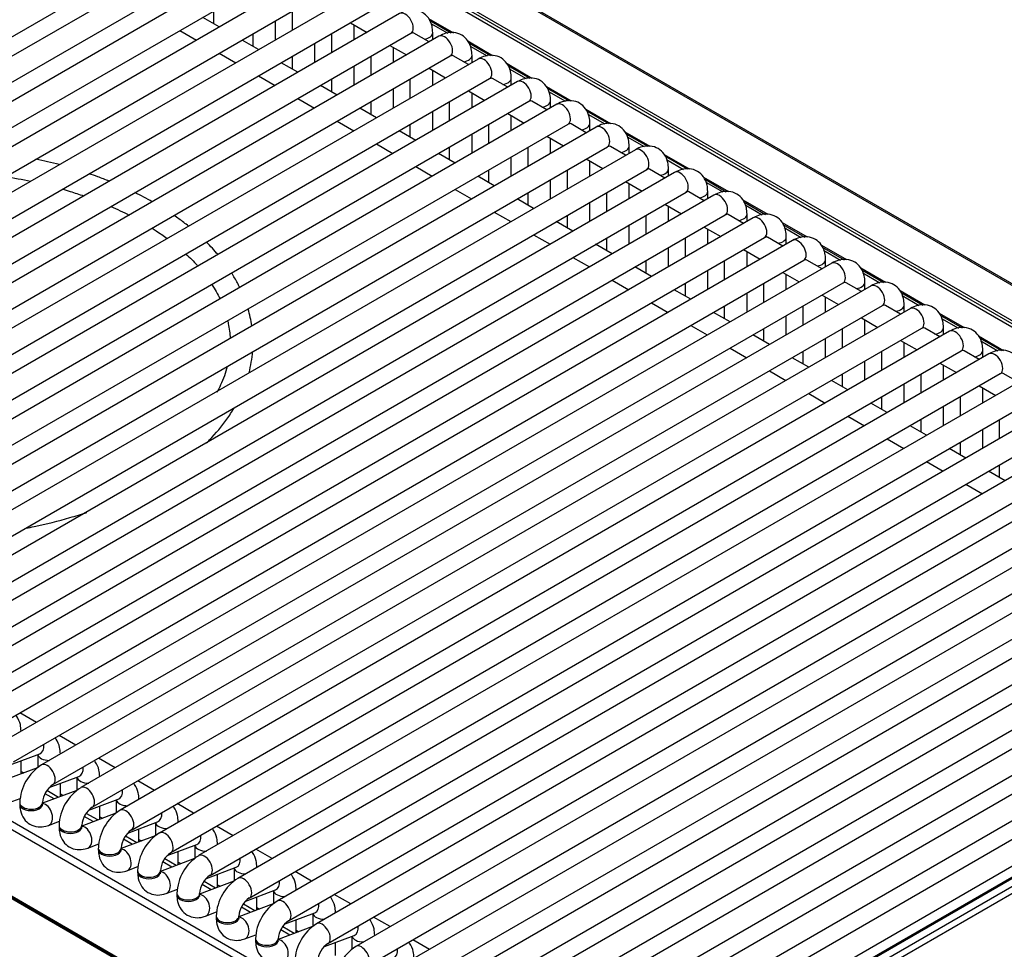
# Model space of a CAD drawing. Header units: millimetres. Extents: x 25 to 270, y 0 to 188.
# Tile 22 of 34: x 221 to 232, y 88 to 98. Entities that reach past the tile are written whole.
import ezdxf

# ---------------------------------------------------------------- set-up
doc = ezdxf.new("R2010")
doc.units = ezdxf.units.MM
doc.layers.add('134.124_BW4_CTM_', color=7, linetype='Continuous')
doc.layers.add('Standard', color=7, linetype='Continuous')

# ---------------------------------------------------------------- blocks, each defined once
blk = doc.blocks.new('SE')
at = {"layer": '134.124_BW4_CTM_', "color": 7, "linetype": 'Continuous'}
for p, q in [((9.001, 22.955), (29.007, 11.405)), ((9.011, 22.933), (29.018, 11.382)), ((10.56, 21.65), (29.316, 10.821)), ((10.58, 21.606), (29.317, 10.788)), ((29.318, 10.747), (17.645, 17.487)), ((9.23, 11.228), (18.352, 16.494)), ((18.659, 16.461), (9.538, 11.195)), ((9.663, 10.978), (18.784, 16.245)), ((19.091, 16.212), (9.97, 10.945)), ((10.095, 10.729), (19.216, 15.995)), ((19.523, 15.962), (10.402, 10.696)), ((10.527, 10.479), (19.648, 15.746)), ((19.955, 15.713), (10.834, 10.446)), ((10.959, 10.23), (20.08, 15.496)), ((18.341, 15.49), (18.341, 15.353)), ((19.206, 15.49), (19.206, 15.28)), ((20.387, 15.463), (11.266, 10.197)), ((18.405, 15.317), (18.223, 15.422)), ((19.023, 15.175), (19.023, 15.385)), ((20.706, 15.411), (20.979, 15.253)), ((20.715, 15.391), (20.956, 15.251)), ((17.973, 15.277), (18.155, 15.172)), ((19.848, 15.362), (20.03, 15.257)), ((19.888, 15.175), (19.888, 15.339)), ((20.73, 15.356), (20.917, 15.248)), ((11.391, 9.98), (20.512, 15.247)), ((20.819, 15.214), (11.698, 9.948)), ((18.837, 15.067), (18.655, 15.172)), ((18.773, 15.241), (18.773, 15.104)), ((19.638, 15.241), (19.638, 15.03)), ((20.712, 15.152), (20.545, 15.249)), ((20.752, 15.175), (20.752, 15.253)), ((21.138, 15.162), (21.411, 15.004)), ((19.456, 14.925), (19.456, 15.136)), ((20.28, 15.113), (20.462, 15.008)), ((20.32, 14.925), (20.32, 15.09)), ((21.147, 15.141), (21.388, 15.002)), ((21.162, 15.106), (21.349, 14.999)), ((22.607, 2.012), (0.05, 15.035)), ((0.051, 15.025), (22.608, 2.002)), ((0.061, 15.007), (22.618, 1.984)), ((11.823, 9.731), (20.944, 14.997)), ((21.251, 14.964), (12.13, 9.698)), ((18.405, 15.028), (18.587, 14.923)), ((19.206, 14.991), (19.206, 14.854)), ((20.07, 14.991), (20.07, 14.781)), ((21.144, 14.903), (20.977, 14.999)), ((21.184, 14.925), (21.184, 15.004)), ((19.269, 14.818), (19.087, 14.923)), ((19.888, 14.676), (19.888, 14.886)), ((20.712, 14.863), (20.894, 14.758)), ((20.752, 14.676), (20.752, 14.841)), ((21.57, 14.913), (21.843, 14.755)), ((21.579, 14.892), (21.82, 14.752)), ((21.594, 14.857), (21.781, 14.749)), ((12.255, 9.482), (21.376, 14.748)), ((18.837, 14.778), (19.019, 14.673)), ((19.638, 14.742), (19.638, 14.605)), ((20.502, 14.742), (20.502, 14.532)), ((21.576, 14.653), (21.409, 14.75)), ((21.616, 14.676), (21.616, 14.754)), ((21.684, 14.715), (12.562, 9.449)), ((19.701, 14.568), (19.519, 14.673)), ((20.32, 14.426), (20.32, 14.637)), ((22.002, 14.663), (22.275, 14.505)), ((22.011, 14.642), (22.252, 14.503)), ((19.269, 14.529), (19.451, 14.424)), ((21.144, 14.614), (21.326, 14.509)), ((21.184, 14.426), (21.184, 14.591)), ((22.026, 14.608), (22.213, 14.5)), ((12.687, 9.232), (21.809, 14.499)), ((22.116, 14.466), (12.994, 9.199)), ((20.133, 14.319), (19.951, 14.424)), ((20.07, 14.492), (20.07, 14.355)), ((20.934, 14.492), (20.934, 14.282)), ((22.008, 14.404), (21.841, 14.5)), ((22.048, 14.426), (22.048, 14.505)), ((22.434, 14.414), (22.708, 14.256)), ((20.752, 14.177), (20.752, 14.387)), ((21.576, 14.364), (21.758, 14.259)), ((21.616, 14.177), (21.616, 14.342)), ((22.443, 14.393), (22.684, 14.254)), ((22.458, 14.358), (22.645, 14.25)), ((13.119, 8.983), (22.241, 14.249)), ((22.548, 14.216), (13.426, 8.95)), ((19.701, 14.28), (19.883, 14.174)), ((20.502, 14.243), (20.502, 14.106)), ((21.366, 14.243), (21.366, 14.033)), ((22.44, 14.154), (22.273, 14.251)), ((22.48, 14.177), (22.48, 14.255)), ((20.565, 14.069), (20.383, 14.174)), ((21.184, 13.928), (21.184, 14.138)), ((22.008, 14.115), (22.19, 14.01)), ((22.048, 13.928), (22.048, 14.092)), ((22.866, 14.164), (23.14, 14.006)), ((22.875, 14.143), (23.116, 14.004)), ((22.89, 14.109), (23.077, 14.001)), ((13.551, 8.733), (22.673, 14)), ((22.98, 13.967), (13.858, 8.7)), ((20.133, 14.03), (20.315, 13.925)), ((20.934, 13.993), (20.934, 13.857)), ((21.798, 13.993), (21.798, 13.783)), ((22.872, 13.905), (22.705, 14.001)), ((22.912, 13.928), (22.912, 14.006)), ((20.997, 13.82), (20.815, 13.925)), ((21.616, 13.678), (21.616, 13.888)), ((22.44, 13.866), (22.622, 13.761)), ((23.298, 13.915), (23.572, 13.757)), ((23.307, 13.894), (23.548, 13.755)), ((23.322, 13.859), (23.509, 13.751)), ((13.983, 8.484), (23.105, 13.75)), ((20.565, 13.781), (20.747, 13.676)), ((22.48, 13.678), (22.48, 13.843)), ((23.304, 13.655), (23.137, 13.752)), ((23.344, 13.678), (23.344, 13.756)), ((23.412, 13.717), (14.29, 8.451)), ((21.429, 13.57), (21.247, 13.676)), ((21.366, 13.744), (21.366, 13.607)), ((22.23, 13.744), (22.23, 13.534)), ((23.73, 13.665), (24.004, 13.507)), ((23.739, 13.645), (23.98, 13.505)), ((22.048, 13.429), (22.048, 13.639)), ((22.872, 13.616), (23.054, 13.511)), ((22.912, 13.429), (22.912, 13.593)), ((23.754, 13.61), (23.941, 13.502)), ((14.415, 8.234), (23.537, 13.501)), ((23.844, 13.468), (14.722, 8.201)), ((20.997, 13.531), (21.179, 13.426)), ((21.861, 13.321), (21.679, 13.426)), ((21.798, 13.495), (21.798, 13.358)), ((22.662, 13.495), (22.662, 13.284)), ((23.737, 13.406), (23.569, 13.502)), ((23.776, 13.429), (23.776, 13.507)), ((22.48, 13.179), (22.48, 13.389)), ((23.304, 13.367), (23.487, 13.262)), ((23.344, 13.179), (23.344, 13.344)), ((24.162, 13.416), (24.436, 13.258)), ((24.171, 13.395), (24.412, 13.256)), ((24.186, 13.36), (24.373, 13.252)), ((14.847, 7.985), (23.969, 13.251)), ((24.276, 13.218), (15.154, 7.952)), ((21.429, 13.282), (21.611, 13.177)), ((22.23, 13.245), (22.23, 13.108)), ((23.094, 13.245), (23.094, 13.035)), ((24.169, 13.157), (24.001, 13.253)), ((24.208, 13.179), (24.208, 13.258)), ((22.293, 13.072), (22.111, 13.177)), ((22.912, 12.93), (22.912, 13.14)), ((23.737, 13.117), (23.919, 13.012)), ((24.594, 13.167), (24.868, 13.008)), ((24.603, 13.146), (24.844, 13.006)), ((24.618, 13.111), (24.805, 13.003)), ((15.279, 7.736), (24.401, 13.002)), ((21.861, 13.032), (22.043, 12.927)), ((22.662, 12.996), (22.662, 12.859)), ((23.526, 12.996), (23.526, 12.786)), ((23.776, 12.93), (23.776, 13.095)), ((24.601, 12.907), (24.433, 13.004)), ((24.64, 12.93), (24.64, 13.008)), ((24.708, 12.969), (15.586, 7.703)), ((22.725, 12.822), (22.543, 12.927)), ((23.344, 12.68), (23.344, 12.891)), ((25.026, 12.917), (25.3, 12.759)), ((25.035, 12.896), (25.276, 12.757)), ((22.293, 12.783), (22.475, 12.678)), ((24.169, 12.868), (24.351, 12.763)), ((24.208, 12.68), (24.208, 12.845)), ((25.05, 12.861), (25.237, 12.754)), ((15.711, 7.486), (24.833, 12.752)), ((25.14, 12.72), (16.018, 7.453)), ((23.157, 12.573), (22.975, 12.678)), ((23.094, 12.746), (23.094, 12.609)), ((23.958, 12.746), (23.958, 12.536)), ((25.033, 12.658), (24.865, 12.754)), ((25.072, 12.68), (25.072, 12.759)), ((25.458, 12.668), (25.732, 12.51)), ((23.776, 12.431), (23.776, 12.641)), ((24.601, 12.618), (24.783, 12.513)), ((24.64, 12.431), (24.64, 12.596)), ((25.467, 12.647), (25.708, 12.508)), ((25.483, 12.612), (25.669, 12.504)), ((16.143, 7.237), (25.265, 12.503)), ((25.572, 12.47), (16.45, 7.204)), ((22.725, 12.533), (22.907, 12.428)), ((23.526, 12.497), (23.526, 12.36)), ((24.39, 12.497), (24.39, 12.287)), ((25.465, 12.408), (25.297, 12.505)), ((25.504, 12.431), (25.504, 12.509)), ((23.589, 12.323), (23.407, 12.428)), ((24.208, 12.182), (24.208, 12.392)), ((25.033, 12.369), (25.215, 12.264)), ((25.072, 12.182), (25.072, 12.346)), ((25.89, 12.418), (26.164, 12.26)), ((25.899, 12.397), (26.14, 12.258)), ((25.915, 12.363), (26.101, 12.255)), ((16.575, 6.987), (25.697, 12.254)), ((23.157, 12.284), (23.339, 12.179)), ((23.958, 12.247), (23.958, 12.11)), ((24.822, 12.247), (24.822, 12.037)), ((25.897, 12.159), (25.73, 12.255)), ((25.936, 12.182), (25.936, 12.26)), ((26.004, 12.221), (16.882, 6.954)), ((24.021, 12.074), (23.839, 12.179)), ((24.64, 11.932), (24.64, 12.142)), ((26.322, 12.169), (26.596, 12.011)), ((26.331, 12.148), (26.573, 12.009)), ((23.589, 12.035), (23.771, 11.93)), ((25.465, 12.12), (25.647, 12.014)), ((25.504, 11.932), (25.504, 12.097)), ((26.347, 12.113), (26.533, 12.005)), ((17.007, 6.738), (26.129, 12.004)), ((26.436, 11.971), (17.314, 6.705)), ((24.454, 11.824), (24.271, 11.93)), ((24.39, 11.998), (24.39, 11.861)), ((25.254, 11.998), (25.254, 11.788)), ((26.329, 11.909), (26.162, 12.006)), ((26.368, 11.932), (26.368, 12.01)), ((26.754, 11.919), (27.028, 11.761)), ((25.072, 11.683), (25.072, 11.893)), ((25.897, 11.87), (26.079, 11.765)), ((25.936, 11.683), (25.936, 11.847)), ((26.763, 11.899), (27.005, 11.759)), ((26.779, 11.864), (26.966, 11.756)), ((17.439, 6.488), (26.561, 11.755)), ((26.868, 11.722), (17.746, 6.455)), ((24.021, 11.785), (24.204, 11.68)), ((24.822, 11.749), (24.822, 11.612)), ((25.686, 11.749), (25.686, 11.538)), ((26.761, 11.66), (26.594, 11.756)), ((26.8, 11.683), (26.8, 11.761)), ((24.886, 11.575), (24.704, 11.68)), ((25.504, 11.433), (25.504, 11.643)), ((26.329, 11.621), (26.511, 11.516)), ((26.368, 11.433), (26.368, 11.598)), ((17.871, 6.239), (26.993, 11.505)), ((24.454, 11.536), (24.636, 11.431)), ((25.254, 11.499), (25.254, 11.362)), ((26.118, 11.499), (26.118, 11.289)), ((27.193, 11.41), (27.026, 11.507)), ((27.3, 11.472), (18.178, 6.206)), ((25.318, 11.326), (25.136, 11.431)), ((25.936, 11.184), (25.936, 11.394)), ((26.761, 11.371), (26.943, 11.266)), ((24.886, 11.286), (25.068, 11.181)), ((26.8, 11.184), (26.8, 11.348)), ((18.303, 5.989), (27.425, 11.256)), ((27.732, 11.223), (18.61, 5.956)), ((25.75, 11.076), (25.568, 11.181)), ((25.686, 11.25), (25.686, 11.113)), ((26.55, 11.25), (26.55, 11.039)), ((26.368, 10.934), (26.368, 11.145)), ((18.735, 5.74), (27.857, 11.006)), ((28.164, 10.973), (19.042, 5.707)), ((25.318, 11.037), (25.5, 10.932)), ((26.118, 11), (26.118, 10.863)), ((26.982, 11), (26.982, 10.79)), ((26.182, 10.827), (26, 10.932)), ((26.8, 10.685), (26.8, 10.895)), ((19.167, 5.491), (28.289, 10.757)), ((28.596, 10.724), (19.475, 5.458)), ((25.75, 10.787), (25.932, 10.682)), ((26.55, 10.751), (26.55, 10.614)), ((26.614, 10.577), (26.432, 10.682)), ((19.6, 5.241), (28.721, 10.508)), ((26.182, 10.538), (26.364, 10.433)), ((29.028, 10.475), (19.907, 5.208)), ((27.046, 10.328), (26.864, 10.433)), ((26.982, 10.501), (26.982, 10.364)), ((26.614, 10.289), (26.796, 10.183)), ((20.032, 4.992), (29.153, 10.258)), ((29.334, 10.152), (20.339, 4.959)), ((20.464, 4.742), (29.342, 9.868)), ((29.347, 9.661), (20.771, 4.709)), ((20.896, 4.493), (29.355, 9.377)), ((29.36, 9.17), (21.203, 4.46)), ((21.328, 4.243), (29.368, 8.885)), ((29.373, 8.678), (21.635, 4.21)), ((21.76, 3.994), (29.292, 8.343)), ((29.385, 8.186), (22.067, 3.961)), ((13.597, 8.043), (22.428, 2.944)), ((22.384, 2.876), (13.552, 7.975)), ((22.192, 3.744), (29.51, 7.97)), ((29.817, 7.937), (22.499, 3.712)), ((16.395, 7.671), (16.213, 7.776)), ((22.624, 3.495), (29.942, 7.72)), ((16.225, 7.573), (16.225, 7.575)), ((16.827, 7.421), (16.645, 7.527)), ((29.831, 7.534), (22.863, 3.511)), ((29.856, 7.532), (22.888, 3.509)), ((22.96, 3.467), (29.928, 7.49)), ((29.963, 7.429), (22.995, 3.406)), ((16.104, 7.204), (16.43, 7.325)), ((16.408, 7.317), (16.408, 7.173)), ((16.658, 7.323), (16.658, 7.326)), ((17.259, 7.172), (17.077, 7.277)), ((16.405, 7.172), (16.029, 7.031)), ((16.225, 7.105), (16.225, 7.249)), ((16.225, 7.133), (16.255, 7.116)), ((16.536, 6.954), (16.862, 7.076)), ((16.84, 7.067), (16.84, 6.924)), ((17.09, 7.074), (17.09, 7.076)), ((16.658, 6.855), (16.658, 6.999)), ((17.691, 6.923), (17.509, 7.028)), ((16.094, 6.789), (16.215, 6.834)), ((16.837, 6.923), (16.461, 6.782)), ((16.588, 6.829), (16.489, 6.886)), ((16.636, 6.847), (16.51, 6.921)), ((16.658, 6.884), (16.688, 6.867)), ((16.969, 6.705), (17.294, 6.826)), ((17.522, 6.825), (17.522, 6.827)), ((16.211, 6.789), (16.211, 6.773)), ((16.461, 6.773), (16.461, 6.789)), ((17.09, 6.606), (17.09, 6.75)), ((17.272, 6.818), (17.272, 6.675)), ((18.123, 6.673), (17.941, 6.778)), ((17.269, 6.673), (16.893, 6.532)), ((17.02, 6.58), (16.921, 6.637)), ((17.068, 6.598), (16.942, 6.671)), ((17.09, 6.634), (17.12, 6.617)), ((16.526, 6.539), (16.647, 6.585)), ((16.643, 6.54), (16.643, 6.523)), ((16.893, 6.523), (16.893, 6.54)), ((17.401, 6.455), (17.726, 6.577)), ((17.522, 6.356), (17.522, 6.5)), ((17.704, 6.568), (17.704, 6.425)), ((17.954, 6.575), (17.954, 6.577)), ((18.556, 6.424), (18.373, 6.529)), ((17.701, 6.424), (17.325, 6.283)), ((17.5, 6.348), (17.374, 6.422)), ((16.958, 6.29), (17.079, 6.335)), ((17.075, 6.29), (17.075, 6.274)), ((17.325, 6.274), (17.325, 6.29)), ((17.452, 6.33), (17.353, 6.387)), ((17.522, 6.385), (17.552, 6.368)), ((17.833, 6.206), (18.158, 6.327)), ((18.136, 6.319), (18.136, 6.176)), ((18.386, 6.326), (18.386, 6.328)), ((18.134, 6.174), (17.757, 6.033)), ((17.932, 6.099), (17.806, 6.172)), ((17.954, 6.107), (17.954, 6.251)), ((18.988, 6.174), (18.806, 6.279)), ((17.39, 6.04), (17.511, 6.086)), ((17.884, 6.081), (17.785, 6.138)), ((17.954, 6.136), (17.984, 6.118)), ((18.265, 5.956), (18.59, 6.078)), ((18.568, 6.07), (18.568, 5.926)), ((18.818, 6.076), (18.818, 6.078)), ((17.507, 6.041), (17.507, 6.025)), ((17.757, 6.025), (17.757, 6.041)), ((18.386, 5.858), (18.386, 6.002)), ((19.42, 5.925), (19.238, 6.03)), ((18.566, 5.925), (18.189, 5.784)), ((18.316, 5.831), (18.217, 5.888)), ((18.364, 5.85), (18.238, 5.923)), ((18.386, 5.886), (18.416, 5.869)), ((17.822, 5.791), (17.944, 5.836)), ((17.939, 5.791), (17.939, 5.775)), ((18.189, 5.775), (18.189, 5.791)), ((18.697, 5.707), (19.022, 5.829)), ((18.818, 5.608), (18.818, 5.752)), ((19, 5.82), (19, 5.677)), ((19.25, 5.827), (19.25, 5.829)), ((19.852, 5.675), (19.67, 5.78)), ((18.998, 5.675), (18.621, 5.535)), ((18.748, 5.582), (18.649, 5.639)), ((18.796, 5.6), (18.67, 5.673)), ((18.818, 5.637), (18.848, 5.619)), ((18.254, 5.541), (18.376, 5.587)), ((18.371, 5.542), (18.371, 5.526)), ((18.621, 5.526), (18.621, 5.542)), ((19.129, 5.457), (19.454, 5.579)), ((19.432, 5.571), (19.432, 5.427)), ((19.682, 5.577), (19.682, 5.58)), ((20.284, 5.426), (20.102, 5.531)), ((19.43, 5.426), (19.053, 5.285)), ((19.229, 5.351), (19.102, 5.424)), ((19.25, 5.359), (19.25, 5.503)), ((18.686, 5.292), (18.808, 5.337)), ((19.18, 5.333), (19.081, 5.39)), ((19.25, 5.387), (19.28, 5.37)), ((19.561, 5.208), (19.887, 5.33)), ((19.864, 5.321), (19.864, 5.178)), ((20.114, 5.328), (20.114, 5.33)), ((18.803, 5.293), (18.803, 5.276)), ((19.053, 5.276), (19.053, 5.293)), ((19.682, 5.109), (19.682, 5.253)), ((20.716, 5.176), (20.534, 5.282))]:
    blk.add_line(p, q, dxfattribs=at)
for centre, radius, start, end in [((16.723, 6.77), 0.512, 122.1615, 177.8385), ((16.727, 6.768), 0.267, 124.6247, 175.3753), ((17.155, 6.52), 0.512, 122.1615, 177.8385), ((17.159, 6.518), 0.267, 124.6247, 175.3753), ((17.587, 6.271), 0.512, 122.1615, 177.8385), ((17.591, 6.269), 0.267, 124.6247, 175.3753), ((18.019, 6.022), 0.512, 122.1615, 177.8385), ((18.023, 6.019), 0.267, 124.6247, 175.3753), ((18.451, 5.772), 0.512, 122.1615, 177.8385), ((18.455, 5.77), 0.267, 124.6247, 175.3753), ((18.883, 5.523), 0.512, 122.1615, 177.8385), ((18.887, 5.521), 0.267, 124.6247, 175.3753), ((19.315, 5.273), 0.512, 122.1615, 177.8385), ((19.319, 5.271), 0.267, 124.6247, 175.3753), ((19.747, 5.024), 0.512, 122.1615, 177.8385), ((19.751, 5.022), 0.267, 124.6247, 175.3753), ((20.179, 4.774), 0.512, 122.1615, 177.8385)]:
    blk.add_arc(centre, radius, start, end, dxfattribs=at)
for centre, major_axis, ratio, start_param, end_param in [((20.45, 15.355), (-0.062, 0.108), 0.57735, 3.141593, 6.283185), ((20.627, 15.253), (-0.125, 0), 0.57735, 1.825901, 3.142087), ((20.882, 15.106), (-0.063, 0.108), 0.57735, 3.141593, 6.283185), ((21.059, 15.004), (-0.125, 0), 0.57735, 1.825901, 3.142087), ((21.314, 14.856), (-0.063, 0.108), 0.57735, 3.141593, 6.283185), ((21.491, 14.754), (-0.125, 0), 0.57735, 1.825901, 3.142087), ((21.746, 14.607), (-0.063, 0.108), 0.57735, 3.141593, 6.283185), ((21.923, 14.505), (-0.125, 0), 0.57735, 1.825901, 3.142087), ((22.178, 14.357), (-0.063, 0.108), 0.57735, 3.141593, 6.283185), ((22.355, 14.255), (-0.125, 0), 0.57735, 1.825901, 3.142087), ((22.61, 14.108), (-0.063, 0.108), 0.57735, 3.141593, 6.283185), ((22.787, 14.006), (-0.125, 0), 0.57735, 1.825901, 3.142087), ((23.042, 13.858), (-0.062, 0.108), 0.57735, 3.141593, 6.283185), ((23.219, 13.756), (-0.125, 0), 0.57735, 1.825901, 3.142087), ((23.474, 13.609), (-0.062, 0.108), 0.57735, 3.141593, 6.283185), ((23.651, 13.507), (-0.125, 0), 0.57735, 1.825901, 3.142087), ((23.906, 13.36), (-0.063, 0.108), 0.57735, 3.141593, 6.283185), ((24.083, 13.258), (-0.125, 0), 0.57735, 1.825901, 3.142087), ((24.338, 13.11), (-0.062, 0.108), 0.57735, 3.141593, 6.283185), ((24.515, 13.008), (-0.125, 0), 0.57735, 1.825901, 3.142087), ((24.77, 12.861), (-0.063, 0.108), 0.57735, 3.141593, 6.283185), ((24.947, 12.759), (-0.125, 0), 0.57735, 1.825901, 3.142087), ((25.202, 12.611), (-0.062, 0.108), 0.57735, 3.141593, 6.283185), ((25.379, 12.509), (-0.125, 0), 0.57735, 1.825901, 3.142087), ((25.634, 12.362), (-0.062, 0.108), 0.57735, 3.141593, 6.283185), ((25.811, 12.26), (-0.125, 0), 0.57735, 1.825901, 3.142087), ((26.066, 12.112), (-0.063, 0.108), 0.57735, 3.141593, 6.283185), ((26.243, 12.01), (-0.125, 0), 0.57735, 1.825901, 3.142087), ((26.498, 11.863), (-0.063, 0.108), 0.57735, 3.141593, 6.283185), ((26.675, 11.761), (-0.125, 0), 0.57735, 1.825901, 3.142087), ((26.931, 11.614), (-0.063, 0.108), 0.57735, 3.141593, 6.283185), ((16.1, 7.575), (-0.125, 0), 0.57735, 3.109453, 3.142309), ((16.386, 7.442), (-0.044, 0.117), 0.668835, 3.141593, 4.350833), ((16.533, 7.326), (-0.125, 0), 0.57735, 0.1188, 1.602936), ((16.533, 7.326), (-0.125, 0), 0.57735, 3.109453, 3.142309), ((16.513, 7.095), (0.062, -0.108), 0.57735, 0.009856, 3.141268), ((16.818, 7.193), (-0.044, 0.117), 0.668835, 3.141593, 4.350833), ((16.965, 7.076), (-0.125, 0), 0.57735, 0.1188, 1.602936), ((16.965, 7.076), (-0.125, 0), 0.57735, 3.109453, 3.142309), ((16.945, 6.846), (0.062, -0.108), 0.57735, 0.009856, 3.141268), ((17.251, 6.943), (-0.044, 0.117), 0.668835, 3.141593, 4.350833), ((17.397, 6.827), (-0.125, 0), 0.57735, 3.109453, 3.142309), ((16.336, 6.789), (-0.125, 0), 0.57735, 0.000417, 3.131765), ((16.336, 6.773), (-0.125, 0), 0.57735, 0, 3.141593), ((16.482, 6.656), (-0.044, 0.117), 0.668835, 3.141507, 6.010802), ((17.397, 6.827), (-0.125, 0), 0.57735, 0.1188, 1.602936), ((17.377, 6.597), (0.063, -0.108), 0.57735, 0.009856, 3.141268), ((17.683, 6.694), (-0.044, 0.117), 0.668835, 3.141593, 4.350833), ((16.768, 6.54), (-0.125, 0), 0.57735, 0.000417, 3.131765), ((16.768, 6.523), (-0.125, 0), 0.57735, 0, 3.141593), ((16.914, 6.407), (-0.044, 0.117), 0.668835, 3.141507, 6.010802), ((17.829, 6.577), (-0.125, 0), 0.57735, 0.1188, 1.602936), ((17.829, 6.577), (-0.125, 0), 0.57735, 3.109453, 3.142309), ((17.809, 6.347), (0.063, -0.108), 0.57735, 0.009856, 3.141268), ((18.115, 6.445), (-0.044, 0.117), 0.668835, 3.141593, 4.350833), ((17.2, 6.29), (-0.125, 0), 0.57735, 0.000417, 3.131765), ((18.261, 6.328), (-0.125, 0), 0.57735, 0.1188, 1.602936), ((18.261, 6.328), (-0.125, 0), 0.57735, 3.109453, 3.142309), ((17.2, 6.274), (-0.125, 0), 0.57735, 0, 3.141593), ((17.346, 6.157), (-0.044, 0.117), 0.668835, 3.141507, 6.010802), ((18.241, 6.098), (0.063, -0.108), 0.57735, 0.009856, 3.141268), ((18.547, 6.195), (-0.044, 0.117), 0.668835, 3.141593, 4.350833), ((18.693, 6.078), (-0.125, 0), 0.57735, 0.1188, 1.602936), ((18.693, 6.078), (-0.125, 0), 0.57735, 3.109453, 3.142309), ((17.632, 6.041), (-0.125, 0), 0.57735, 0.000417, 3.131765), ((17.632, 6.025), (-0.125, 0), 0.57735, 0, 3.141593), ((17.778, 5.908), (-0.044, 0.117), 0.668835, 3.141507, 6.010802), ((18.673, 5.848), (0.063, -0.108), 0.57735, 0.009856, 3.141268), ((18.979, 5.946), (-0.044, 0.117), 0.668835, 3.141593, 4.350833), ((18.064, 5.791), (-0.125, 0), 0.57735, 0.000417, 3.131765), ((18.064, 5.775), (-0.125, 0), 0.57735, 0, 3.141593), ((18.21, 5.658), (-0.044, 0.117), 0.668835, 3.141507, 6.010802), ((19.125, 5.829), (-0.125, 0), 0.57735, 0.1188, 1.602936), ((19.125, 5.829), (-0.125, 0), 0.57735, 3.109453, 3.142309), ((19.105, 5.599), (0.063, -0.108), 0.57735, 0.009856, 3.141268), ((19.411, 5.696), (-0.044, 0.117), 0.668835, 3.141593, 4.350833), ((18.496, 5.542), (-0.125, 0), 0.57735, 0.000417, 3.131765), ((18.496, 5.526), (-0.125, 0), 0.57735, 0, 3.141593), ((18.642, 5.409), (-0.044, 0.117), 0.668835, 3.141507, 6.010802), ((19.557, 5.58), (-0.125, 0), 0.57735, 0.1188, 1.602936), ((19.557, 5.58), (-0.125, 0), 0.57735, 3.109453, 3.142309), ((19.537, 5.349), (0.063, -0.108), 0.57735, 0.009856, 3.141268), ((19.843, 5.447), (-0.044, 0.117), 0.668835, 3.141593, 4.350833), ((19.989, 5.33), (-0.125, 0), 0.57735, 0.1188, 1.602936), ((19.989, 5.33), (-0.125, 0), 0.57735, 3.109453, 3.142309), ((18.928, 5.293), (-0.125, 0), 0.57735, 0.000417, 3.131765), ((18.928, 5.276), (-0.125, 0), 0.57735, 0, 3.141593), ((19.074, 5.16), (-0.044, 0.117), 0.668835, 3.141507, 6.010802), ((19.969, 5.1), (0.063, -0.108), 0.57735, 0.009856, 3.141268), ((20.275, 5.197), (-0.044, 0.117), 0.668835, 3.141593, 4.350833)]:
    blk.add_ellipse(centre, major_axis=major_axis, ratio=ratio, start_param=start_param, end_param=end_param, dxfattribs=at)
for points, knots in [([(20.752, 15.253), (20.75, 15.28), (20.747, 15.334), (20.711, 15.416), (20.641, 15.481), (20.554, 15.509), (20.464, 15.501), (20.415, 15.477), (20.387, 15.463)], [0, 0, 0, 0, 0.134887, 0.326083, 0.496502, 0.674928, 0.842297, 1, 1, 1, 1]), ([(20.512, 15.247), (20.519, 15.25), (20.527, 15.254), (20.53, 15.254), (20.53, 15.254)], [0, 0, 0, 0, 0.587283, 1, 1, 1, 1]), ([(21.184, 15.004), (21.182, 15.03), (21.179, 15.084), (21.143, 15.167), (21.073, 15.232), (20.986, 15.26), (20.896, 15.251), (20.847, 15.228), (20.819, 15.214)], [0, 0, 0, 0, 0.134887, 0.326083, 0.496502, 0.674928, 0.842297, 1, 1, 1, 1]), ([(20.944, 14.997), (20.951, 15), (20.959, 15.005), (20.962, 15.005), (20.962, 15.005)], [0, 0, 0, 0, 0.587283, 1, 1, 1, 1]), ([(21.616, 14.754), (21.615, 14.781), (21.611, 14.835), (21.575, 14.917), (21.505, 14.982), (21.418, 15.01), (21.328, 15.002), (21.279, 14.978), (21.251, 14.964)], [0, 0, 0, 0, 0.134887, 0.326083, 0.496502, 0.674928, 0.842297, 1, 1, 1, 1]), ([(21.376, 14.748), (21.383, 14.751), (21.391, 14.755), (21.394, 14.755), (21.394, 14.755)], [0, 0, 0, 0, 0.587283, 1, 1, 1, 1]), ([(22.048, 14.505), (22.047, 14.531), (22.043, 14.585), (22.008, 14.668), (21.937, 14.733), (21.85, 14.761), (21.76, 14.752), (21.711, 14.729), (21.684, 14.715)], [0, 0, 0, 0, 0.134887, 0.326083, 0.496502, 0.674928, 0.842297, 1, 1, 1, 1]), ([(22.48, 14.255), (22.479, 14.282), (22.475, 14.336), (22.44, 14.419), (22.369, 14.484), (22.282, 14.511), (22.192, 14.503), (22.143, 14.48), (22.116, 14.466)], [0, 0, 0, 0, 0.134887, 0.326083, 0.496502, 0.674928, 0.842297, 1, 1, 1, 1]), ([(21.809, 14.499), (21.815, 14.501), (21.823, 14.506), (21.826, 14.506), (21.826, 14.506)], [0, 0, 0, 0, 0.587283, 1, 1, 1, 1]), ([(22.241, 14.249), (22.247, 14.252), (22.255, 14.257), (22.258, 14.256), (22.258, 14.256)], [0, 0, 0, 0, 0.587283, 1, 1, 1, 1]), ([(22.912, 14.006), (22.911, 14.032), (22.907, 14.087), (22.872, 14.169), (22.801, 14.234), (22.714, 14.262), (22.624, 14.253), (22.575, 14.23), (22.548, 14.216)], [0, 0, 0, 0, 0.134887, 0.326083, 0.496502, 0.674928, 0.842297, 1, 1, 1, 1]), ([(22.673, 14), (22.679, 14.003), (22.687, 14.007), (22.69, 14.007), (22.69, 14.007)], [0, 0, 0, 0, 0.587283, 1, 1, 1, 1]), ([(23.344, 13.756), (23.343, 13.783), (23.339, 13.837), (23.304, 13.92), (23.233, 13.985), (23.146, 14.012), (23.056, 14.004), (23.007, 13.981), (22.98, 13.967)], [0, 0, 0, 0, 0.134887, 0.326083, 0.496502, 0.674928, 0.842297, 1, 1, 1, 1]), ([(23.105, 13.75), (23.111, 13.753), (23.119, 13.758), (23.122, 13.757), (23.122, 13.757)], [0, 0, 0, 0, 0.587283, 1, 1, 1, 1]), ([(23.776, 13.507), (23.775, 13.533), (23.771, 13.588), (23.736, 13.67), (23.665, 13.735), (23.578, 13.763), (23.488, 13.754), (23.439, 13.731), (23.412, 13.717)], [0, 0, 0, 0, 0.134887, 0.326083, 0.496502, 0.674928, 0.842297, 1, 1, 1, 1]), ([(17.195, 13.621), (17.153, 13.638), (17.08, 13.666), (17.005, 13.693), (16.973, 13.703)], [0, 0, 0, 0, 0.577352, 1, 1, 1, 1]), ([(16.679, 13.534), (16.708, 13.526), (16.787, 13.502), (16.865, 13.476), (16.914, 13.459)], [0, 0, 0, 0, 0.356448, 1, 1, 1, 1]), ([(23.537, 13.501), (23.543, 13.504), (23.552, 13.508), (23.555, 13.508), (23.554, 13.508)], [0, 0, 0, 0, 0.587283, 1, 1, 1, 1]), ([(24.208, 13.258), (24.207, 13.284), (24.203, 13.338), (24.168, 13.421), (24.098, 13.486), (24.01, 13.514), (23.92, 13.505), (23.871, 13.482), (23.844, 13.468)], [0, 0, 0, 0, 0.134887, 0.326083, 0.496502, 0.674928, 0.842297, 1, 1, 1, 1]), ([(18.067, 13.126), (18.05, 13.14), (17.998, 13.18), (17.944, 13.219), (17.908, 13.244)], [0, 0, 0, 0, 0.343484, 1, 1, 1, 1]), ([(23.969, 13.251), (23.975, 13.254), (23.984, 13.259), (23.987, 13.259), (23.987, 13.259)], [0, 0, 0, 0, 0.587283, 1, 1, 1, 1]), ([(24.64, 13.008), (24.639, 13.035), (24.635, 13.089), (24.6, 13.171), (24.53, 13.236), (24.442, 13.264), (24.352, 13.256), (24.303, 13.232), (24.276, 13.218)], [0, 0, 0, 0, 0.134887, 0.326083, 0.496502, 0.674928, 0.842297, 1, 1, 1, 1]), ([(17.666, 13.104), (17.681, 13.095), (17.739, 13.057), (17.794, 13.019), (17.833, 12.99)], [0, 0, 0, 0, 0.264669, 1, 1, 1, 1]), ([(24.401, 13.002), (24.407, 13.005), (24.416, 13.009), (24.419, 13.009), (24.419, 13.009)], [0, 0, 0, 0, 0.587283, 1, 1, 1, 1]), ([(25.072, 12.759), (25.071, 12.785), (25.067, 12.839), (25.032, 12.922), (24.962, 12.987), (24.874, 13.015), (24.784, 13.006), (24.735, 12.983), (24.708, 12.969)], [0, 0, 0, 0, 0.134887, 0.326083, 0.496502, 0.674928, 0.842297, 1, 1, 1, 1]), ([(18.039, 12.82), (18.083, 12.78), (18.126, 12.735), (18.167, 12.69), (18.17, 12.686)], [0, 0, 0, 0, 0.922086, 1, 1, 1, 1]), ([(24.833, 12.752), (24.839, 12.755), (24.848, 12.76), (24.851, 12.76), (24.851, 12.76)], [0, 0, 0, 0, 0.587283, 1, 1, 1, 1]), ([(25.504, 12.509), (25.503, 12.536), (25.499, 12.59), (25.464, 12.673), (25.394, 12.738), (25.306, 12.765), (25.216, 12.757), (25.167, 12.734), (25.14, 12.72)], [0, 0, 0, 0, 0.134887, 0.326083, 0.496502, 0.674928, 0.842297, 1, 1, 1, 1]), ([(18.63, 12.452), (18.622, 12.469), (18.594, 12.522), (18.564, 12.575), (18.541, 12.61)], [0, 0, 0, 0, 0.312348, 1, 1, 1, 1]), ([(25.265, 12.503), (25.271, 12.506), (25.28, 12.511), (25.283, 12.51), (25.283, 12.51)], [0, 0, 0, 0, 0.587283, 1, 1, 1, 1]), ([(25.936, 12.26), (25.935, 12.286), (25.931, 12.34), (25.896, 12.423), (25.826, 12.488), (25.738, 12.516), (25.648, 12.507), (25.599, 12.484), (25.572, 12.47)], [0, 0, 0, 0, 0.134887, 0.326083, 0.496502, 0.674928, 0.842297, 1, 1, 1, 1]), ([(25.697, 12.254), (25.703, 12.257), (25.712, 12.261), (25.715, 12.261), (25.715, 12.261)], [0, 0, 0, 0, 0.587283, 1, 1, 1, 1]), ([(26.368, 12.01), (26.367, 12.037), (26.363, 12.091), (26.328, 12.174), (26.258, 12.239), (26.17, 12.266), (26.08, 12.258), (26.032, 12.235), (26.004, 12.221)], [0, 0, 0, 0, 0.134887, 0.326083, 0.496502, 0.674928, 0.842297, 1, 1, 1, 1]), ([(18.497, 12.086), (18.5, 12.077), (18.514, 12.011), (18.522, 11.946), (18.524, 11.891)], [0, 0, 0, 0, 0.152027, 1, 1, 1, 1]), ([(26.129, 12.004), (26.135, 12.007), (26.144, 12.012), (26.147, 12.011), (26.147, 12.011)], [0, 0, 0, 0, 0.587283, 1, 1, 1, 1]), ([(26.8, 11.761), (26.799, 11.787), (26.795, 11.842), (26.76, 11.924), (26.69, 11.989), (26.602, 12.017), (26.512, 12.008), (26.464, 11.985), (26.436, 11.971)], [0, 0, 0, 0, 0.134887, 0.326083, 0.496502, 0.674928, 0.842297, 1, 1, 1, 1]), ([(26.561, 11.755), (26.567, 11.758), (26.576, 11.762), (26.579, 11.762), (26.579, 11.762)], [0, 0, 0, 0, 0.587283, 1, 1, 1, 1]), ([(27.232, 11.511), (27.231, 11.538), (27.227, 11.592), (27.192, 11.675), (27.122, 11.74), (27.034, 11.767), (26.945, 11.759), (26.896, 11.736), (26.868, 11.722)], [0, 0, 0, 0, 0.134887, 0.326083, 0.496502, 0.674928, 0.842297, 1, 1, 1, 1]), ([(18.492, 11.585), (18.475, 11.516), (18.441, 11.42), (18.393, 11.325), (18.378, 11.297)], [0, 0, 0, 0, 0.709921, 1, 1, 1, 1]), ([(26.993, 11.505), (26.999, 11.508), (27.008, 11.513), (27.011, 11.513), (27.011, 11.512)], [0, 0, 0, 0, 0.587283, 1, 1, 1, 1]), ([(18.266, 10.744), (18.277, 10.754), (18.359, 10.839), (18.465, 10.965), (18.543, 11.085), (18.568, 11.126)], [0, 0, 0, 0, 0.088112, 0.695624, 1, 1, 1, 1]), ([(16.279, 9.806), (16.31, 9.812), (16.474, 9.845), (16.7, 9.901), (16.887, 9.96), (16.948, 9.98)], [0, 0, 0, 0, 0.132483, 0.713139, 1, 1, 1, 1]), ([(16.225, 7.575), (16.224, 7.602), (16.22, 7.656), (16.195, 7.715), (16.171, 7.746), (16.168, 7.75)], [0, 0, 0, 0, 0.377249, 0.911981, 1, 1, 1, 1]), ([(16.658, 7.326), (16.656, 7.352), (16.652, 7.406), (16.627, 7.466), (16.603, 7.497), (16.6, 7.501)], [0, 0, 0, 0, 0.377249, 0.911981, 1, 1, 1, 1]), ([(17.09, 7.076), (17.088, 7.103), (17.084, 7.157), (17.059, 7.216), (17.035, 7.247), (17.032, 7.251)], [0, 0, 0, 0, 0.377249, 0.911981, 1, 1, 1, 1]), ([(17.522, 6.827), (17.52, 6.853), (17.516, 6.907), (17.491, 6.967), (17.467, 6.998), (17.464, 7.002)], [0, 0, 0, 0, 0.377249, 0.911981, 1, 1, 1, 1]), ([(16.211, 6.773), (16.212, 6.746), (16.216, 6.692), (16.251, 6.61), (16.321, 6.545), (16.409, 6.517), (16.481, 6.524), (16.516, 6.536), (16.526, 6.539)], [0, 0, 0, 0, 0.150239, 0.363195, 0.55301, 0.751743, 0.93816, 1, 1, 1, 1]), ([(16.463, 6.754), (16.463, 6.754), (16.463, 6.755), (16.461, 6.762), (16.461, 6.771), (16.461, 6.773)], [0, 0, 0, 0, 0.2503, 0.844458, 1, 1, 1, 1]), ([(17.954, 6.577), (17.952, 6.604), (17.949, 6.658), (17.923, 6.718), (17.899, 6.748), (17.896, 6.752)], [0, 0, 0, 0, 0.377249, 0.911981, 1, 1, 1, 1]), ([(16.643, 6.523), (16.644, 6.497), (16.648, 6.443), (16.683, 6.36), (16.753, 6.295), (16.841, 6.267), (16.913, 6.275), (16.948, 6.286), (16.958, 6.29)], [0, 0, 0, 0, 0.150239, 0.363195, 0.55301, 0.751743, 0.93816, 1, 1, 1, 1]), ([(16.895, 6.505), (16.895, 6.505), (16.895, 6.506), (16.893, 6.513), (16.893, 6.521), (16.893, 6.523)], [0, 0, 0, 0, 0.2503, 0.844458, 1, 1, 1, 1]), ([(18.386, 6.328), (18.384, 6.354), (18.381, 6.409), (18.355, 6.468), (18.331, 6.499), (18.328, 6.503)], [0, 0, 0, 0, 0.377249, 0.911981, 1, 1, 1, 1]), ([(17.075, 6.274), (17.076, 6.248), (17.08, 6.193), (17.115, 6.111), (17.186, 6.046), (17.273, 6.018), (17.345, 6.025), (17.38, 6.037), (17.39, 6.04)], [0, 0, 0, 0, 0.150239, 0.363195, 0.55301, 0.751743, 0.93816, 1, 1, 1, 1]), ([(17.327, 6.255), (17.327, 6.255), (17.327, 6.256), (17.325, 6.264), (17.325, 6.272), (17.325, 6.274)], [0, 0, 0, 0, 0.2503, 0.844458, 1, 1, 1, 1]), ([(18.818, 6.078), (18.816, 6.105), (18.813, 6.159), (18.787, 6.219), (18.763, 6.249), (18.76, 6.254)], [0, 0, 0, 0, 0.377249, 0.911981, 1, 1, 1, 1]), ([(17.507, 6.025), (17.508, 5.998), (17.512, 5.944), (17.547, 5.861), (17.618, 5.796), (17.705, 5.768), (17.777, 5.776), (17.812, 5.787), (17.822, 5.791)], [0, 0, 0, 0, 0.150239, 0.363195, 0.55301, 0.751743, 0.93816, 1, 1, 1, 1]), ([(17.759, 6.006), (17.759, 6.006), (17.759, 6.007), (17.757, 6.014), (17.757, 6.023), (17.757, 6.025)], [0, 0, 0, 0, 0.2503, 0.844458, 1, 1, 1, 1]), ([(19.25, 5.829), (19.249, 5.855), (19.245, 5.91), (19.219, 5.969), (19.195, 6), (19.192, 6.004)], [0, 0, 0, 0, 0.377249, 0.911981, 1, 1, 1, 1]), ([(17.939, 5.775), (17.94, 5.749), (17.944, 5.694), (17.979, 5.612), (18.05, 5.547), (18.137, 5.519), (18.209, 5.526), (18.244, 5.538), (18.254, 5.541)], [0, 0, 0, 0, 0.150239, 0.363195, 0.55301, 0.751743, 0.93816, 1, 1, 1, 1]), ([(18.191, 5.756), (18.191, 5.756), (18.191, 5.757), (18.189, 5.765), (18.189, 5.773), (18.189, 5.775)], [0, 0, 0, 0, 0.2503, 0.844458, 1, 1, 1, 1]), ([(19.682, 5.58), (19.681, 5.606), (19.677, 5.66), (19.651, 5.72), (19.627, 5.75), (19.624, 5.755)], [0, 0, 0, 0, 0.377249, 0.911981, 1, 1, 1, 1]), ([(18.371, 5.526), (18.372, 5.499), (18.376, 5.445), (18.411, 5.362), (18.482, 5.297), (18.569, 5.27), (18.641, 5.277), (18.676, 5.288), (18.686, 5.292)], [0, 0, 0, 0, 0.150239, 0.363195, 0.55301, 0.751743, 0.93816, 1, 1, 1, 1]), ([(18.623, 5.507), (18.623, 5.507), (18.623, 5.508), (18.621, 5.515), (18.621, 5.524), (18.621, 5.526)], [0, 0, 0, 0, 0.2503, 0.844458, 1, 1, 1, 1]), ([(20.114, 5.33), (20.113, 5.357), (20.109, 5.411), (20.083, 5.47), (20.06, 5.501), (20.056, 5.505)], [0, 0, 0, 0, 0.377249, 0.911981, 1, 1, 1, 1]), ([(18.803, 5.276), (18.804, 5.25), (18.808, 5.196), (18.843, 5.113), (18.914, 5.048), (19.001, 5.02), (19.073, 5.027), (19.108, 5.039), (19.118, 5.043)], [0, 0, 0, 0, 0.150239, 0.363195, 0.55301, 0.751743, 0.93816, 1, 1, 1, 1]), ([(19.055, 5.257), (19.055, 5.257), (19.055, 5.258), (19.053, 5.266), (19.053, 5.274), (19.053, 5.276)], [0, 0, 0, 0, 0.2503, 0.844458, 1, 1, 1, 1]), ([(20.546, 5.081), (20.545, 5.107), (20.541, 5.161), (20.515, 5.221), (20.492, 5.252), (20.488, 5.256)], [0, 0, 0, 0, 0.377249, 0.911981, 1, 1, 1, 1])]:
    blk.add_open_spline(points, degree=3, knots=knots, dxfattribs=at)
for points in [[(20.545, 15.248), (20.54, 15.252), (20.533, 15.254), (20.526, 15.254)], [(20.977, 14.999), (20.972, 15.002), (20.965, 15.004), (20.958, 15.005)], [(21.409, 14.75), (21.404, 14.753), (21.397, 14.755), (21.39, 14.756)], [(21.841, 14.5), (21.836, 14.503), (21.829, 14.505), (21.822, 14.506)], [(22.273, 14.251), (22.268, 14.254), (22.261, 14.256), (22.254, 14.257)], [(22.705, 14.001), (22.7, 14.004), (22.693, 14.006), (22.686, 14.007)], [(16.645, 13.803), (16.561, 13.825), (16.475, 13.846), (16.387, 13.864)], [(23.137, 13.752), (23.132, 13.755), (23.125, 13.757), (23.118, 13.758)], [(16.054, 13.672), (16.147, 13.657), (16.24, 13.64), (16.33, 13.621)], [(17.668, 13.395), (17.607, 13.429), (17.543, 13.463), (17.478, 13.495)], [(23.57, 13.502), (23.564, 13.506), (23.557, 13.508), (23.55, 13.508)], [(17.213, 13.343), (17.282, 13.312), (17.349, 13.281), (17.414, 13.248)], [(24.002, 13.253), (23.996, 13.256), (23.99, 13.258), (23.982, 13.259)], [(24.434, 13.003), (24.428, 13.007), (24.422, 13.009), (24.414, 13.009)], [(18.391, 12.813), (18.351, 12.86), (18.309, 12.906), (18.264, 12.951)], [(24.866, 12.754), (24.86, 12.757), (24.854, 12.759), (24.846, 12.76)], [(18.323, 12.486), (18.358, 12.433), (18.388, 12.38), (18.413, 12.326)], [(25.298, 12.505), (25.292, 12.508), (25.286, 12.51), (25.278, 12.511)], [(25.73, 12.255), (25.724, 12.258), (25.718, 12.26), (25.711, 12.261)], [(18.762, 12.03), (18.753, 12.092), (18.74, 12.154), (18.722, 12.216)], [(26.162, 12.006), (26.156, 12.009), (26.15, 12.011), (26.143, 12.012)], [(18.732, 11.513), (18.752, 11.591), (18.765, 11.669), (18.771, 11.747)], [(26.594, 11.756), (26.588, 11.759), (26.582, 11.761), (26.575, 11.762)], [(27.026, 11.507), (27.02, 11.51), (27.014, 11.512), (27.007, 11.513)]]:
    blk.add_open_spline(points, degree=3, dxfattribs=at)

msp = doc.modelspace()

# ---------------------------------------------------------------- block references
at = {"layer": 'Standard', "color": 7}
msp.add_blockref('SE', (205.2083, 83.0844), dxfattribs=at)

doc.saveas('drawing.dxf')
